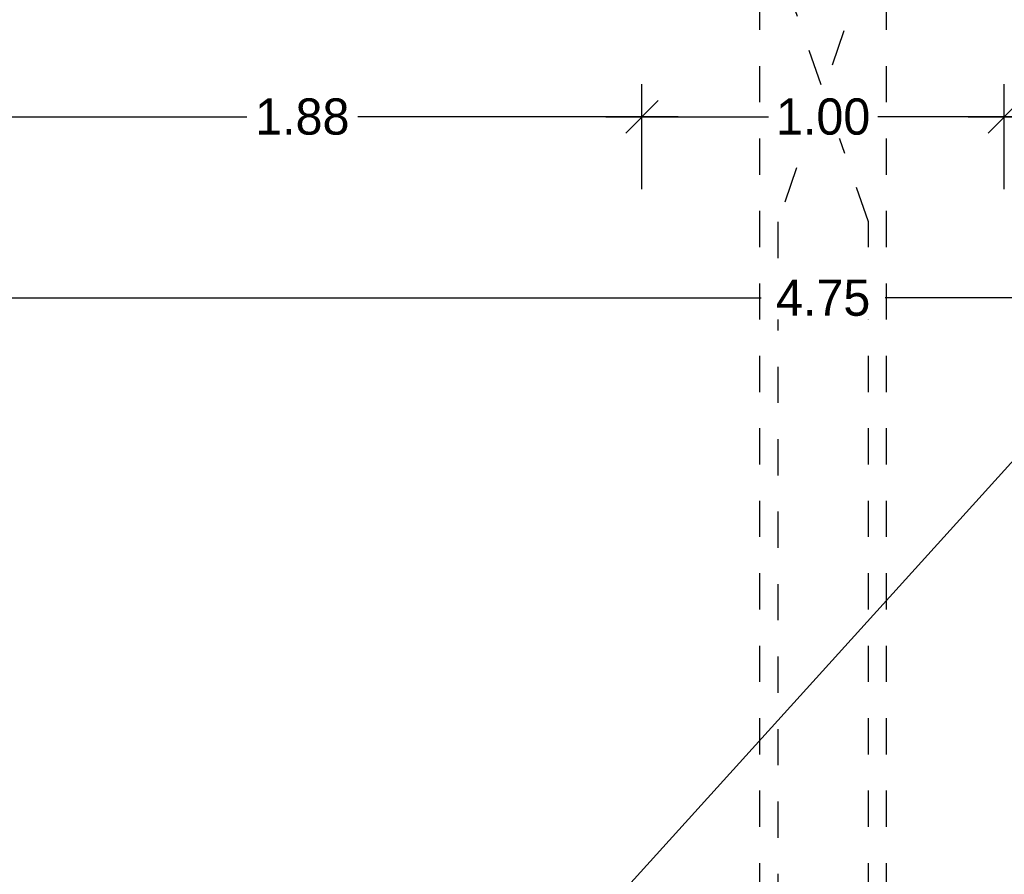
# Model space of a CAD drawing. Header units: metres. Extents: x -8 to 484, y -254 to 116.
# Tile 135 of 172: x 426 to 428.72, y 38.82 to 41.18. Entities that reach past the tile are written whole.
import ezdxf

# ---------------------------------------------------------------- set-up
doc = ezdxf.new("R2010")
doc.units = ezdxf.units.M
doc.linetypes.add('STRICHLINIE', pattern=[0.75, 0.5, -0.25])
doc.layers.add('GTU_A_Hilfslayer', color=3, linetype='Continuous', plot=False)
for name, color, linetype in [('GTU_A_Lichtraumprofil', 252, 'Continuous'), ('GTU_B_Bemaßung', 253, 'Continuous'), ('GTU_P_Bemaßung', 1, 'Continuous')]:
    doc.layers.add(name, color=color, linetype=linetype)
doc.styles.add('PROVI', font='PROVI.SHX')
doc.dimstyles.new('1zu50', dxfattribs={"dimscale": 0.5, "dimtxt": 0.2, "dimasz": 0.18, "dimexe": 0.18, "dimexo": 0.02, "dimgap": 0.09, "dimtad": 0, "dimtih": 1, "dimtoh": 1, "dimzin": 4, "dimdsep": 46, "dimtxsty": 'PROVI', "dimblk1": 'OBLIQUE', "dimblk2": 'OBLIQUE', "dimsah": 1, "dimcen": 0.3, "dimdle": 0.2, "dimclrd": 256, "dimclre": 256, "dimclrt": 256, "dimadec": 0, "dimazin": 0, "dimtfac": 1, "dimtdec": 4, "dimtofl": 0, "dimtmove": 2, "dimatfit": 3, "dimldrblk": 'NONE', "dimfxl": 0.4, "dimfxlon": 1, "dimtfill": 1, "dimtfillclr": 256, "dimtolj": 1, "dimtzin": 0, "dimlwd": -1, "dimlwe": -1, "dimarcsym": 0})

# ---------------------------------------------------------------- blocks, each defined once
blk = doc.blocks.new('Lira_250m GC mit_Ola')
at = {"layer": 'GTU_A_Lichtraumprofil', "linetype": 'STRICHLINIE', "ltscale": 0.2}
for points in [[(0.7499991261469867, 0.05499949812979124), (1.387499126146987, 0.05499949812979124), (1.387499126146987, -0.03800050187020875), (1.462499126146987, -0.03800050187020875), (1.462499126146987, -5.01870208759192e-07), (1.612499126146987, -5.018719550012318e-07), (1.612499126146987, 0.05499949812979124), (2.024999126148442, 0.05499949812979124), (3.249999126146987, 0.05499949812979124), (3.249999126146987, 0.3799994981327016), (3.249999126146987, 3.049999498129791), (2.609999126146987, 4.899999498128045), (-1.110000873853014, 4.899999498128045), (-1.750000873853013, 3.049999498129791), (-1.750000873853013, 0.3799994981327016), (-1.750000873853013, 0.05499949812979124), (-0.5250008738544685, 0.05499949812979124), (-0.1125008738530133, 0.05499949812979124), (-0.1125008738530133, -5.018719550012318e-07), (0.03749912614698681, -5.01870208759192e-07), (0.03749912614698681, -0.03800050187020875), (0.1124991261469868, -0.03800050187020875), (0.1124991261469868, 0.05499949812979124), (0.7499991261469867, 0.05499949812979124)], [(-1.750000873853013, 0.3799994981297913), (-1.450000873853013, 0.3799994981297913), (-1.450000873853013, 3.917186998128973)], [(3.249999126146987, 0.3799994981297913), (2.949999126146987, 0.3799994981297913), (2.949999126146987, 3.917186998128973)]]:
    blk.add_lwpolyline(points, dxfattribs=at)
blk = doc.blocks.new('_OBLIQUE')
at = {"color": 0, "linetype": 'ByBlock'}
blk.add_line((-0.5, -0.5), (0.5, 0.5), dxfattribs=at)
blk = doc.blocks.new('*D242')
at = {"layer": 'Defpoints', "color": 0, "linetype": 'Continuous'}
for p in [(430.5924542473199, 40.40799492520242), (425.8424542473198, 37.36599492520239), (430.5924542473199, 37.36599492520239)]:
    blk.add_point(p, dxfattribs=at)
at = {"layer": 'GTU_B_Bemaßung', "linetype": 'Continuous'}
for p, q in [((425.8424542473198, 40.20799492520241), (425.8424542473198, 40.49799492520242)), ((430.5924542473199, 40.20799492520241), (430.5924542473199, 40.49799492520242)), ((425.7424542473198, 40.40799492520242), (428.0461760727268, 40.40799492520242)), ((430.6924542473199, 40.40799492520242), (428.3887324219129, 40.40799492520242))]:
    blk.add_line(p, q, dxfattribs=at)
at = {"layer": 'GTU_B_Bemaßung', "linetype": 'Continuous', "xscale": 0.09, "yscale": 0.09, "zscale": 0.09, "rotation": 180}
blk.add_blockref('_OBLIQUE', (425.8424542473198, 40.40799492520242), dxfattribs=at)
at = {"layer": 'GTU_B_Bemaßung', "linetype": 'Continuous', "xscale": 0.09, "yscale": 0.09, "zscale": 0.09}
blk.add_blockref('_OBLIQUE', (430.5924542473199, 40.40799492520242), dxfattribs=at)
at = {"layer": 'GTU_B_Bemaßung', "linetype": 'Continuous', "insert": (428.2174542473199, 40.40799492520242), "char_height": 0.1, "attachment_point": 5, "style": 'PROVI', "bg_fill": 3, "box_fill_scale": 1.1, "bg_fill_color": 256, "bg_fill_true_color": 13158600, "bg_fill_transparency": 0}
blk.add_mtext('\\A1;4.75', dxfattribs=at)
blk = doc.blocks.new('_None')
blk = doc.blocks.new('*D269')
at = {"layer": 'Defpoints', "color": 0, "linetype": 'Continuous'}
for p in [(427.7174563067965, 40.90799492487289), (427.7174563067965, 37.40799492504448), (425.8424542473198, 37.36599492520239)]:
    blk.add_point(p, dxfattribs=at)
at = {"layer": 'GTU_P_Bemaßung', "linetype": 'Continuous'}
for p, q in [((425.8424542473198, 40.70799492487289), (425.8424542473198, 40.99799492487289)), ((427.7174563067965, 40.70799492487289), (427.7174563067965, 40.99799492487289)), ((425.7424542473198, 40.90799492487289), (426.6269552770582, 40.90799492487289)), ((427.8174563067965, 40.90799492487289), (426.9329552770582, 40.90799492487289))]:
    blk.add_line(p, q, dxfattribs=at)
at = {"layer": 'GTU_P_Bemaßung', "linetype": 'Continuous', "xscale": 0.09, "yscale": 0.09, "zscale": 0.09, "rotation": 180}
blk.add_blockref('_OBLIQUE', (425.8424542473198, 40.90799492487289), dxfattribs=at)
at = {"layer": 'GTU_P_Bemaßung', "linetype": 'Continuous', "xscale": 0.09, "yscale": 0.09, "zscale": 0.09}
blk.add_blockref('_OBLIQUE', (427.7174563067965, 40.90799492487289), dxfattribs=at)
at = {"layer": 'GTU_P_Bemaßung', "linetype": 'Continuous', "insert": (426.7799552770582, 40.90799492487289), "char_height": 0.1, "attachment_point": 5, "style": 'PROVI', "bg_fill": 3, "box_fill_scale": 1.1, "bg_fill_color": 256, "bg_fill_true_color": 13158600, "bg_fill_transparency": 0}
blk.add_mtext('\\A1;1.88', dxfattribs=at)
blk = doc.blocks.new('*D270')
at = {"layer": 'Defpoints', "color": 0, "linetype": 'Continuous'}
for p in [(428.7174563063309, 40.90799492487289), (427.7174563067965, 37.40799492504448), (428.7174563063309, 37.40799492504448)]:
    blk.add_point(p, dxfattribs=at)
at = {"layer": 'GTU_P_Bemaßung', "linetype": 'Continuous'}
for p, q in [((427.7174563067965, 40.70799492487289), (427.7174563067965, 40.99799492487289)), ((428.7174563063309, 40.70799492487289), (428.7174563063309, 40.99799492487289)), ((427.6174563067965, 40.90799492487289), (428.0662988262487, 40.90799492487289)), ((428.8174563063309, 40.90799492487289), (428.3686137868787, 40.90799492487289))]:
    blk.add_line(p, q, dxfattribs=at)
at = {"layer": 'GTU_P_Bemaßung', "linetype": 'Continuous', "xscale": 0.09, "yscale": 0.09, "zscale": 0.09, "rotation": 180}
blk.add_blockref('_OBLIQUE', (427.7174563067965, 40.90799492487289), dxfattribs=at)
at = {"layer": 'GTU_P_Bemaßung', "linetype": 'Continuous', "xscale": 0.09, "yscale": 0.09, "zscale": 0.09}
blk.add_blockref('_OBLIQUE', (428.7174563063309, 40.90799492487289), dxfattribs=at)
at = {"layer": 'GTU_P_Bemaßung', "linetype": 'Continuous', "insert": (428.2174563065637, 40.90799492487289), "char_height": 0.1, "attachment_point": 5, "style": 'PROVI', "bg_fill": 3, "box_fill_scale": 1.1, "bg_fill_color": 256, "bg_fill_true_color": 13158600, "bg_fill_transparency": 0}
blk.add_mtext('\\A1;1.00', dxfattribs=at)
blk = doc.blocks.new('*D271')
at = {"layer": 'Defpoints', "color": 0, "linetype": 'Continuous'}
for p in [(430.5924542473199, 40.90799492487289), (428.7174563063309, 37.40799492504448), (430.5924542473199, 37.36599492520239)]:
    blk.add_point(p, dxfattribs=at)
at = {"layer": 'GTU_P_Bemaßung', "linetype": 'Continuous'}
for p, q in [((428.7174563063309, 40.70799492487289), (428.7174563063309, 40.99799492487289)), ((430.5924542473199, 40.70799492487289), (430.5924542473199, 40.99799492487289)), ((428.6174563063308, 40.90799492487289), (429.5029552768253, 40.90799492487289)), ((430.6924542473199, 40.90799492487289), (429.8069552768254, 40.90799492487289))]:
    blk.add_line(p, q, dxfattribs=at)
at = {"layer": 'GTU_P_Bemaßung', "linetype": 'Continuous', "xscale": 0.09, "yscale": 0.09, "zscale": 0.09, "rotation": 180}
blk.add_blockref('_OBLIQUE', (428.7174563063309, 40.90799492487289), dxfattribs=at)
at = {"layer": 'GTU_P_Bemaßung', "linetype": 'Continuous', "xscale": 0.09, "yscale": 0.09, "zscale": 0.09}
blk.add_blockref('_OBLIQUE', (430.5924542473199, 40.90799492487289), dxfattribs=at)
at = {"layer": 'GTU_P_Bemaßung', "linetype": 'Continuous', "insert": (429.6549552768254, 40.90799492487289), "char_height": 0.1, "attachment_point": 5, "style": 'PROVI', "bg_fill": 3, "box_fill_scale": 1.1, "bg_fill_color": 256, "bg_fill_true_color": 13158600, "bg_fill_transparency": 0}
blk.add_mtext('\\A1;1.87', dxfattribs=at)

msp = doc.modelspace()

# ---------------------------------------------------------------- block references
at = {"layer": 'GTU_A_Lichtraumprofil'}
msp.add_blockref('Lira_250m GC mit_Ola', (425.0926063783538, 37.56806338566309, 23875.40095787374), dxfattribs=at)

# ---------------------------------------------------------------- next in the draw order: block references
msp.add_blockref('Lira_250m GC mit_Ola', (429.8426063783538, 37.56806338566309, 23875.40095787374), dxfattribs=at)

# ---------------------------------------------------------------- next in the draw order: dimensions: what is measured, and where the dimension line sits
at = {"layer": 'GTU_B_Bemaßung', "linetype": 'Continuous'}
dim = msp.add_linear_dim(base=(430.5924542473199, 40.40799492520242, 23875.40095787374), p1=(425.8424542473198, 37.36599492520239, 23875.40095787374), p2=(430.5924542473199, 37.36599492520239, 23875.40095787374), dimstyle='1zu50', dxfattribs=at)
dim.commit()
dim.dimension.update_dxf_attribs({"geometry": '*D242', "text_midpoint": (428.2174542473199, 40.40799492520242, 23875.40095787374)})

# ---------------------------------------------------------------- next in the draw order: dimensions: what is measured, and where the dimension line sits
at = {"layer": 'GTU_P_Bemaßung', "linetype": 'Continuous'}
dim = msp.add_linear_dim(base=(427.7174563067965, 40.90799492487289, 23875.40095787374), p1=(425.8424542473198, 37.36599492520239, 23875.40095787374), p2=(427.7174563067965, 37.40799492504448, 23875.40095787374), dimstyle='1zu50', dxfattribs=at)
dim.commit()
dim.dimension.update_dxf_attribs({"geometry": '*D269', "text_midpoint": (426.7799552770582, 40.90799492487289, 23875.40095787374)})

# ---------------------------------------------------------------- next in the draw order: dimensions: what is measured, and where the dimension line sits
dim = msp.add_linear_dim(base=(428.7174563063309, 40.90799492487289, 23875.40095787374), p1=(427.7174563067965, 37.40799492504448, 23875.40095787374), p2=(428.7174563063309, 37.40799492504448, 23875.40095787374), dimstyle='1zu50', dxfattribs=at)
dim.commit()
dim.dimension.update_dxf_attribs({"geometry": '*D270', "text_midpoint": (428.2174563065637, 40.90799492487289, 23875.40095787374)})

# ---------------------------------------------------------------- next in the draw order: dimensions: what is measured, and where the dimension line sits
dim = msp.add_linear_dim(base=(430.5924542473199, 40.90799492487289, 23875.40095787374), p1=(428.7174563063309, 37.40799492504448, 23875.40095787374), p2=(430.5924542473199, 37.36599492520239, 23875.40095787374), dimstyle='1zu50', dxfattribs=at)
dim.commit()
dim.dimension.update_dxf_attribs({"geometry": '*D271', "text_midpoint": (429.6549552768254, 40.90799492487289, 23875.40095787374)})

# ---------------------------------------------------------------- next in the draw order: linework, layer by layer
at = {"layer": 'GTU_A_Hilfslayer', "linetype": 'Continuous'}
msp.add_line((483.5983522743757, 100.5469099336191), (373.6090255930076, -20.93383893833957), dxfattribs=at)

doc.saveas('drawing.dxf')
